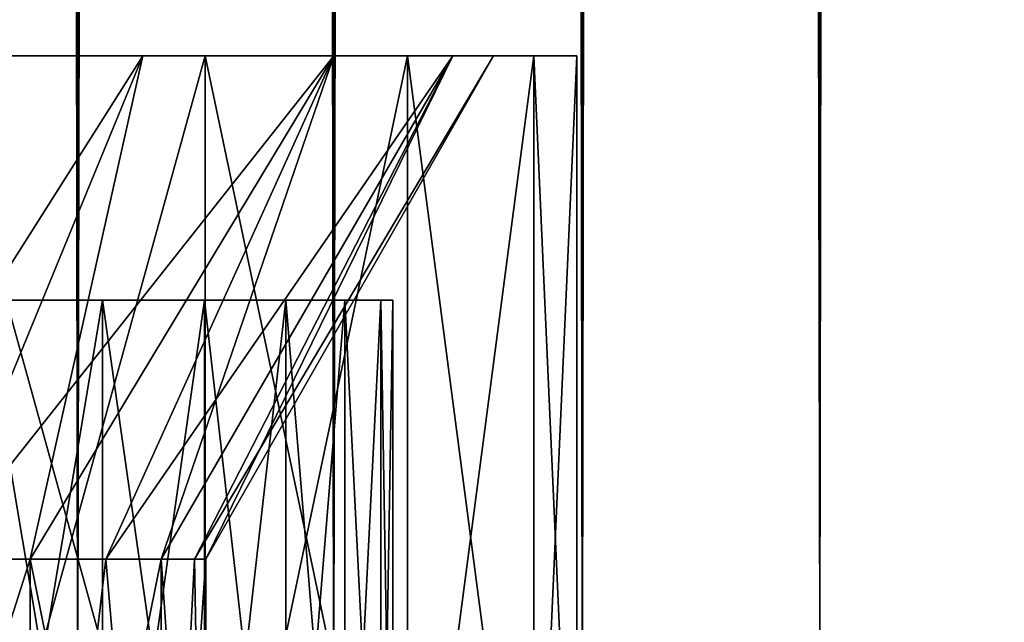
# Model space of a CAD drawing. Extents: x 0 to 500, y -78 to 1006.
# Tile 84 of 256: x 76.4 to 83.25, y 2.76 to 6.95. Entities that reach past the tile are written whole.
import ezdxf

# ---------------------------------------------------------------- set-up
doc = ezdxf.new("R2010")
doc.units = 0
doc.header["$LTSCALE"] = 65.185185
for name, color, linetype in [('152', 7, 'CONTINUOUS'), ('153', 7, 'CONTINUOUS'), ('154', 7, 'CONTINUOUS'), ('159', 7, 'CONTINUOUS'), ('160', 7, 'CONTINUOUS'), ('169', 7, 'CONTINUOUS'), ('170', 7, 'CONTINUOUS'), ('29', 7, 'CONTINUOUS'), ('3', 7, 'CONTINUOUS'), ('30', 7, 'CONTINUOUS'), ('31', 7, 'CONTINUOUS')]:
    doc.layers.add(name, color=color, linetype=linetype)

msp = doc.modelspace()

# ---------------------------------------------------------------- linework, layer by layer
at = {"layer": '152', "color": 7, "linetype": 'CONTINUOUS'}
for points in [[(75.8193, 3.2, -5.0424), (75.0424, 3.2, -5.8193), (76.4776, -1.3, -4.1629), (75.8193, 3.2, -5.0424)], [(76.4776, -1.3, -4.1629), (75.0424, 3.2, -5.8193), (75.0424, -1.3, -5.8193), (76.4776, -1.3, -4.1629)], [(76.4777, 3.2, -4.1629), (75.8193, 3.2, -5.0424), (76.4776, -1.3, -4.1629), (76.4777, 3.2, -4.1629)], [(77.3881, -1.3, -2.1693), (76.4777, 3.2, -4.1629), (76.4776, -1.3, -4.1629), (77.3881, -1.3, -2.1693)], [(77.0042, 3.2, -3.1987), (76.4777, 3.2, -4.1629), (77.3881, -1.3, -2.1693), (77.0042, 3.2, -3.1987)], [(77.3881, 3.2, -2.1693), (77.0042, 3.2, -3.1987), (77.3881, -1.3, -2.1693), (77.3881, 3.2, -2.1693)], [(77.6216, 3.2, -1.0958), (77.3881, 3.2, -2.1693), (77.7, -1.3), (77.6216, 3.2, -1.0958)], [(77.7, -1.3), (77.3881, 3.2, -2.1693), (77.3881, -1.3, -2.1693), (77.7, -1.3)], [(77.7, 3.2), (77.6216, 3.2, -1.0958), (77.7, -1.3), (77.7, 3.2)]]:
    msp.add_3dface(points, dxfattribs=at)
at = {"layer": '153', "color": 7, "linetype": 'CONTINUOUS'}
for points in [[(75.8397, 6.7, 8.4603), (77.6947, 6.7, 6.8169), (75.5102, 6.7, 7.9829), (75.8397, 6.7, 8.4603)], [(75.5102, 6.7, 7.9829), (77.6947, 6.7, 6.8169), (77.2606, 6.7, 6.4323), (75.5102, 6.7, 7.9829)], [(77.6947, 6.7, -6.8169), (75.8397, 6.7, -8.4603), (75.5102, 6.7, -7.9829), (77.6947, 6.7, -6.8169)], [(77.2606, 6.7, -6.4323), (77.6947, 6.7, -6.8169), (75.5102, 6.7, -7.9829), (77.2606, 6.7, -6.4323)], [(77.6947, 6.7, 6.8169), (79.1025, 6.7, 4.7774), (77.2606, 6.7, 6.4323), (77.6947, 6.7, 6.8169)], [(77.2606, 6.7, 6.4323), (79.1025, 6.7, 4.7774), (78.5889, 6.7, 4.5078), (77.2606, 6.7, 6.4323)], [(79.1025, 6.7, -4.7774), (77.6947, 6.7, -6.8169), (77.2606, 6.7, -6.4323), (79.1025, 6.7, -4.7774)], [(78.5889, 6.7, -4.5078), (79.1025, 6.7, -4.7774), (77.2606, 6.7, -6.4323), (78.5889, 6.7, -4.5078)], [(79.1025, 6.7, 4.7774), (79.9813, 6.7, 2.4602), (78.5889, 6.7, 4.5078), (79.1025, 6.7, 4.7774)], [(78.5889, 6.7, 4.5078), (79.9813, 6.7, 2.4602), (79.4181, 6.7, 2.3214), (78.5889, 6.7, 4.5078)], [(79.9813, 6.7, -2.4602), (79.1025, 6.7, -4.7774), (78.5889, 6.7, -4.5078), (79.9813, 6.7, -2.4602)], [(79.4181, 6.7, -2.3214), (79.9813, 6.7, -2.4602), (78.5889, 6.7, -4.5078), (79.4181, 6.7, -2.3214)], [(79.9813, 6.7, 2.4602), (80.28, 6.7), (79.4181, 6.7, 2.3214), (79.9813, 6.7, 2.4602)], [(79.4181, 6.7, 2.3214), (80.28, 6.7), (79.7, 6.7), (79.4181, 6.7, 2.3214)], [(79.7, 6.7), (79.9813, 6.7, -2.4602), (79.4181, 6.7, -2.3214), (79.7, 6.7)], [(80.28, 6.7), (79.9813, 6.7, -2.4602), (79.7, 6.7), (80.28, 6.7)]]:
    msp.add_3dface(points, dxfattribs=at)
at = {"layer": '154', "color": 7, "linetype": 'CONTINUOUS'}
for points in [[(75.8397, 6.7, -8.4603), (77.6947, 6.7, -6.8169), (75.8397, 0, -8.4603), (75.8397, 6.7, -8.4603)], [(75.8397, 0, -8.4603), (77.6947, 6.7, -6.8169), (77.6947, 0, -6.8169), (75.8397, 0, -8.4603)], [(77.6947, 6.7, -6.8169), (79.1025, 6.7, -4.7774), (77.6947, 0, -6.8169), (77.6947, 6.7, -6.8169)], [(77.6947, 0, -6.8169), (79.1025, 6.7, -4.7774), (79.1025, 0, -4.7774), (77.6947, 0, -6.8169)], [(79.1025, 6.7, -4.7774), (79.9813, 6.7, -2.4602), (79.1025, 0, -4.7774), (79.1025, 6.7, -4.7774)], [(79.1025, 0, -4.7774), (79.9813, 6.7, -2.4602), (79.9813, 0, -2.4602), (79.1025, 0, -4.7774)], [(79.9813, 6.7, -2.4602), (80.28, 6.7), (79.9813, 0, -2.4602), (79.9813, 6.7, -2.4602)], [(79.9813, 0, -2.4602), (80.28, 6.7), (80.28, 0), (79.9813, 0, -2.4602)]]:
    msp.add_3dface(points, dxfattribs=at)
at = {"layer": '159', "color": 7, "linetype": 'CONTINUOUS'}
for points in [[(76.4776, -1.3, 4.1629), (75.0424, -1.3, 5.8193), (76.4777, 3.2, 4.1629), (76.4776, -1.3, 4.1629)], [(76.4777, 3.2, 4.1629), (75.0424, -1.3, 5.8193), (75.8193, 3.2, 5.0424), (76.4777, 3.2, 4.1629)], [(77.3881, -1.3, 2.1693), (76.4776, -1.3, 4.1629), (77.3881, 3.2, 2.1693), (77.3881, -1.3, 2.1693)], [(77.3881, 3.2, 2.1693), (76.4776, -1.3, 4.1629), (77.0042, 3.2, 3.1987), (77.3881, 3.2, 2.1693)], [(77.0042, 3.2, 3.1987), (76.4776, -1.3, 4.1629), (76.4777, 3.2, 4.1629), (77.0042, 3.2, 3.1987)], [(77.7, 3.2), (77.7, -1.3), (77.3881, -1.3, 2.1693), (77.7, 3.2)], [(77.7, 3.2), (77.3881, -1.3, 2.1693), (77.6216, 3.2, 1.0958), (77.7, 3.2)], [(77.6216, 3.2, 1.0958), (77.3881, -1.3, 2.1693), (77.3881, 3.2, 2.1693), (77.6216, 3.2, 1.0958)]]:
    msp.add_3dface(points, dxfattribs=at)
at = {"layer": '160', "color": 7, "linetype": 'CONTINUOUS'}
for points in [[(77.6947, 6.7, 6.8169), (75.8397, 6.7, 8.4603), (77.6947, 0, 6.8169), (77.6947, 6.7, 6.8169)], [(75.8397, 6.7, 8.4603), (75.8397, 0, 8.4603), (77.6947, 0, 6.8169), (75.8397, 6.7, 8.4603)], [(79.1025, 6.7, 4.7774), (77.6947, 6.7, 6.8169), (79.1025, 0, 4.7774), (79.1025, 6.7, 4.7774)], [(77.6947, 6.7, 6.8169), (77.6947, 0, 6.8169), (79.1025, 0, 4.7774), (77.6947, 6.7, 6.8169)], [(79.9813, 6.7, 2.4602), (79.1025, 6.7, 4.7774), (79.9813, 0, 2.4602), (79.9813, 6.7, 2.4602)], [(79.1025, 6.7, 4.7774), (79.1025, 0, 4.7774), (79.9813, 0, 2.4602), (79.1025, 6.7, 4.7774)], [(80.28, 6.7), (79.9813, 6.7, 2.4602), (80.28, 0), (80.28, 6.7)], [(80.28, 0), (79.9813, 6.7, 2.4602), (79.9813, 0, 2.4602), (80.28, 0)]]:
    msp.add_3dface(points, dxfattribs=at)
at = {"layer": '169', "color": 7, "linetype": 'CONTINUOUS'}
for points in [[(75.5102, 6.7, 7.9829), (77.2606, 6.7, 6.4323), (75.0424, 3.2, 5.8193), (75.5102, 6.7, 7.9829)], [(77.2606, 6.7, 6.4323), (75.8193, 3.2, 5.0424), (75.0424, 3.2, 5.8193), (77.2606, 6.7, 6.4323)], [(77.2606, 6.7, 6.4323), (78.5889, 6.7, 4.5078), (75.8193, 3.2, 5.0424), (77.2606, 6.7, 6.4323)], [(78.5889, 6.7, 4.5078), (76.4777, 3.2, 4.1629), (75.8193, 3.2, 5.0424), (78.5889, 6.7, 4.5078)], [(78.5889, 6.7, 4.5078), (77.0042, 3.2, 3.1987), (76.4777, 3.2, 4.1629), (78.5889, 6.7, 4.5078)], [(78.5889, 6.7, 4.5078), (79.4181, 6.7, 2.3214), (77.0042, 3.2, 3.1987), (78.5889, 6.7, 4.5078)], [(79.4181, 6.7, 2.3214), (77.3881, 3.2, 2.1693), (77.0042, 3.2, 3.1987), (79.4181, 6.7, 2.3214)], [(79.4181, 6.7, 2.3214), (77.6216, 3.2, 1.0958), (77.3881, 3.2, 2.1693), (79.4181, 6.7, 2.3214)], [(79.7, 6.7), (77.7, 3.2), (77.6216, 3.2, 1.0958), (79.7, 6.7)], [(79.4181, 6.7, 2.3214), (79.7, 6.7), (77.6216, 3.2, 1.0958), (79.4181, 6.7, 2.3214)]]:
    msp.add_3dface(points, dxfattribs=at)
at = {"layer": '170', "color": 7, "linetype": 'CONTINUOUS'}
for points in [[(75.0424, 3.2, -5.8193), (75.8193, 3.2, -5.0424), (77.2606, 6.7, -6.4323), (75.0424, 3.2, -5.8193)], [(75.0424, 3.2, -5.8193), (77.2606, 6.7, -6.4323), (75.5102, 6.7, -7.9829), (75.0424, 3.2, -5.8193)], [(75.8193, 3.2, -5.0424), (76.4777, 3.2, -4.1629), (77.2606, 6.7, -6.4323), (75.8193, 3.2, -5.0424)], [(76.4777, 3.2, -4.1629), (77.0042, 3.2, -3.1987), (78.5889, 6.7, -4.5078), (76.4777, 3.2, -4.1629)], [(76.4777, 3.2, -4.1629), (78.5889, 6.7, -4.5078), (77.2606, 6.7, -6.4323), (76.4777, 3.2, -4.1629)], [(77.0042, 3.2, -3.1987), (77.3881, 3.2, -2.1693), (78.5889, 6.7, -4.5078), (77.0042, 3.2, -3.1987)], [(77.3881, 3.2, -2.1693), (77.6216, 3.2, -1.0958), (79.4181, 6.7, -2.3214), (77.3881, 3.2, -2.1693)], [(77.3881, 3.2, -2.1693), (79.4181, 6.7, -2.3214), (78.5889, 6.7, -4.5078), (77.3881, 3.2, -2.1693)], [(77.6216, 3.2, -1.0958), (77.7, 3.2), (79.4181, 6.7, -2.3214), (77.6216, 3.2, -1.0958)], [(77.7, 3.2), (79.7, 6.7), (79.4181, 6.7, -2.3214), (77.7, 3.2)]]:
    msp.add_3dface(points, dxfattribs=at)
at = {"layer": '29', "color": 7, "linetype": 'CONTINUOUS'}
for points in [[(76.143, 5, -6.5775), (76.9814, 5, -5.6798), (76.143, 5, 6.5775), (76.143, 5, -6.5775)], [(76.9814, 5, -5.6798), (76.9814, 5, 5.6798), (76.143, 5, 6.5775), (76.9814, 5, -5.6798)], [(76.9814, 5, -5.6798), (77.6898, 5, -4.6763), (76.9814, 5, 5.6798), (76.9814, 5, -5.6798)], [(77.6898, 5, -4.6763), (77.6898, 5, 4.6763), (76.9814, 5, 5.6798), (77.6898, 5, -4.6763)], [(77.6898, 5, -4.6763), (78.2549, 5, -3.5856), (77.6898, 5, 4.6763), (77.6898, 5, -4.6763)], [(78.2549, 5, -3.5856), (78.2549, 5, 3.5856), (77.6898, 5, 4.6763), (78.2549, 5, -3.5856)], [(78.2549, 5, -3.5856), (78.6663, 5, -2.4282), (78.2549, 5, 3.5856), (78.2549, 5, -3.5856)], [(78.6663, 5, -2.4282), (78.6663, 5, 2.4282), (78.2549, 5, 3.5856), (78.6663, 5, -2.4282)], [(78.6663, 5, -2.4282), (78.9162, 5, -1.2255), (78.6663, 5, 2.4282), (78.6663, 5, -2.4282)], [(78.9162, 5, -1.2255), (78.9162, 5, 1.2255), (78.6663, 5, 2.4282), (78.9162, 5, -1.2255)], [(78.9162, 5, -1.2255), (79, 5), (78.9162, 5, 1.2255), (78.9162, 5, -1.2255)]]:
    msp.add_3dface(points, dxfattribs=at)
at = {"layer": '3', "color": 7, "linetype": 'CONTINUOUS'}
for points in [[(76.8081, 998.4, 14.8906), (75, 998.4, 15), (76.8081, 2, 14.8906), (76.8081, 998.4, 14.8906)], [(76.8081, 2, 14.8906), (75, 998.4, 15), (75, 2, 15), (76.8081, 2, 14.8906)], [(75, 998.4, -15), (76.8081, 998.4, -14.8906), (75, 2, -15), (75, 998.4, -15)], [(75, 2, -15), (76.8081, 998.4, -14.8906), (76.8081, 2, -14.8906), (75, 2, -15)], [(78.5897, 998.4, 14.5641), (76.8081, 998.4, 14.8906), (78.5897, 2, 14.5641), (78.5897, 998.4, 14.5641)], [(78.5897, 2, 14.5641), (76.8081, 998.4, 14.8906), (76.8081, 2, 14.8906), (78.5897, 2, 14.5641)], [(76.8081, 998.4, -14.8906), (78.5897, 998.4, -14.5641), (76.8081, 2, -14.8906), (76.8081, 998.4, -14.8906)], [(76.8081, 2, -14.8906), (78.5897, 998.4, -14.5641), (78.5897, 2, -14.5641), (76.8081, 2, -14.8906)], [(80.3191, 998.4, 14.0252), (78.5897, 998.4, 14.5641), (80.3191, 2, 14.0252), (80.3191, 998.4, 14.0252)], [(80.3191, 2, 14.0252), (78.5897, 998.4, 14.5641), (78.5897, 2, 14.5641), (80.3191, 2, 14.0252)], [(78.5897, 998.4, -14.5641), (80.3191, 998.4, -14.0252), (78.5897, 2, -14.5641), (78.5897, 998.4, -14.5641)], [(78.5897, 2, -14.5641), (80.3191, 998.4, -14.0252), (80.3191, 2, -14.0252), (78.5897, 2, -14.5641)], [(81.9708, 998.4, 13.2818), (80.3191, 998.4, 14.0252), (81.9708, 2, 13.2818), (81.9708, 998.4, 13.2818)], [(81.9708, 2, 13.2818), (80.3191, 998.4, 14.0252), (80.3191, 2, 14.0252), (81.9708, 2, 13.2818)], [(80.3191, 998.4, -14.0252), (81.9708, 998.4, -13.2818), (80.3191, 2, -14.0252), (80.3191, 998.4, -14.0252)], [(80.3191, 2, -14.0252), (81.9708, 998.4, -13.2818), (81.9708, 2, -13.2818), (80.3191, 2, -14.0252)], [(83.521, 998.4, 12.3448), (81.9708, 998.4, 13.2818), (83.521, 2, 12.3448), (83.521, 998.4, 12.3448)], [(83.521, 2, 12.3448), (81.9708, 998.4, 13.2818), (81.9708, 2, 13.2818), (83.521, 2, 12.3448)], [(81.9708, 998.4, -13.2818), (83.521, 998.4, -12.3448), (81.9708, 2, -13.2818), (81.9708, 998.4, -13.2818)], [(81.9708, 2, -13.2818), (83.521, 998.4, -12.3448), (83.521, 2, -12.3448), (81.9708, 2, -13.2818)]]:
    msp.add_3dface(points, dxfattribs=at)
at = {"layer": '30', "color": 7, "linetype": 'CONTINUOUS'}
for points in [[(76.143, 0, -6.5775), (76.9814, 0, -5.6798), (76.143, 5, -6.5775), (76.143, 0, -6.5775)], [(76.143, 5, -6.5775), (76.9814, 0, -5.6798), (76.9814, 5, -5.6798), (76.143, 5, -6.5775)], [(76.9814, 0, -5.6798), (77.6898, 0, -4.6763), (76.9814, 5, -5.6798), (76.9814, 0, -5.6798)], [(76.9814, 5, -5.6798), (77.6898, 0, -4.6763), (77.6898, 5, -4.6763), (76.9814, 5, -5.6798)], [(77.6898, 0, -4.6763), (78.2549, 0, -3.5856), (77.6898, 5, -4.6763), (77.6898, 0, -4.6763)], [(77.6898, 5, -4.6763), (78.2549, 0, -3.5856), (78.2549, 5, -3.5856), (77.6898, 5, -4.6763)], [(78.2549, 0, -3.5856), (78.6663, 0, -2.4282), (78.2549, 5, -3.5856), (78.2549, 0, -3.5856)], [(78.2549, 5, -3.5856), (78.6663, 0, -2.4282), (78.6663, 5, -2.4282), (78.2549, 5, -3.5856)], [(78.6663, 0, -2.4282), (78.9162, 0, -1.2255), (78.6663, 5, -2.4282), (78.6663, 0, -2.4282)], [(78.6663, 5, -2.4282), (78.9162, 0, -1.2255), (78.9162, 5, -1.2255), (78.6663, 5, -2.4282)], [(78.9162, 0, -1.2255), (79, 0), (78.9162, 5, -1.2255), (78.9162, 0, -1.2255)], [(78.9162, 5, -1.2255), (79, 0), (79, 5), (78.9162, 5, -1.2255)]]:
    msp.add_3dface(points, dxfattribs=at)
at = {"layer": '31', "color": 7, "linetype": 'CONTINUOUS'}
for points in [[(76.9814, 0, 5.6798), (76.143, 0, 6.5775), (76.9814, 5, 5.6798), (76.9814, 0, 5.6798)], [(76.9814, 5, 5.6798), (76.143, 0, 6.5775), (76.143, 5, 6.5775), (76.9814, 5, 5.6798)], [(77.6898, 0, 4.6763), (76.9814, 0, 5.6798), (77.6898, 5, 4.6763), (77.6898, 0, 4.6763)], [(77.6898, 5, 4.6763), (76.9814, 0, 5.6798), (76.9814, 5, 5.6798), (77.6898, 5, 4.6763)], [(78.2549, 0, 3.5856), (77.6898, 0, 4.6763), (78.2549, 5, 3.5856), (78.2549, 0, 3.5856)], [(78.2549, 5, 3.5856), (77.6898, 0, 4.6763), (77.6898, 5, 4.6763), (78.2549, 5, 3.5856)], [(78.6663, 0, 2.4282), (78.2549, 0, 3.5856), (78.6663, 5, 2.4282), (78.6663, 0, 2.4282)], [(78.6663, 5, 2.4282), (78.2549, 0, 3.5856), (78.2549, 5, 3.5856), (78.6663, 5, 2.4282)], [(78.9162, 0, 1.2255), (78.6663, 0, 2.4282), (78.9162, 5, 1.2255), (78.9162, 0, 1.2255)], [(78.9162, 5, 1.2255), (78.6663, 0, 2.4282), (78.6663, 5, 2.4282), (78.9162, 5, 1.2255)], [(79, 0), (78.9162, 0, 1.2255), (79, 5), (79, 0)], [(79, 5), (78.9162, 0, 1.2255), (78.9162, 5, 1.2255), (79, 5)]]:
    msp.add_3dface(points, dxfattribs=at)

doc.saveas('drawing.dxf')
